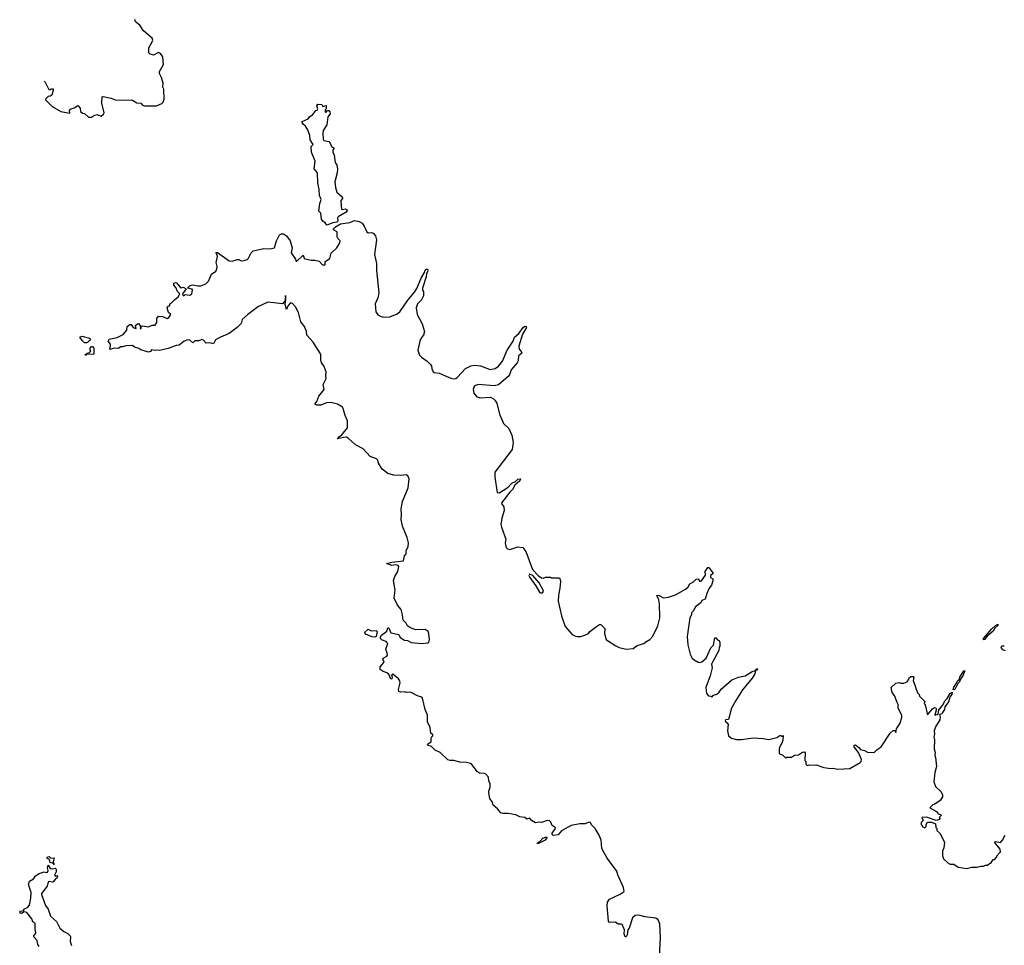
# Model space of a CAD drawing. Extents: x 2240384 to 2404287, y 351326 to 526670.
# Tile 2 of 256: x 2243456 to 2253455, y 364987 to 374392. Entities that reach past the tile are written whole.
import ezdxf

# ---------------------------------------------------------------- set-up
doc = ezdxf.new("R2010")
doc.units = 0

msp = doc.modelspace()

# ---------------------------------------------------------------- linework, layer by layer
at = {"layer": '0CON20XD'}
for points in [[(2243703.7, 373767.1), (2243715, 373756.7), (2243751.7, 373681.7), (2243765, 373680), (2243775, 373690), (2243795, 373690), (2243797.5, 373675), (2243782.5, 373625), (2243766.4, 373613.6), (2243745, 373612.5), (2243720, 373585), (2243721.2, 373575), (2243785, 373511.2), (2243875, 373459.2), (2243965, 373442.5), (2243962, 373465), (2243967.7, 373482.3), (2244010, 373495), (2244045, 373520), (2244071.7, 373491.7), (2244075, 373460), (2244093.3, 373443.3), (2244115, 373440), (2244155, 373402.5), (2244185, 373400), (2244215, 373420), (2244245, 373430), (2244255, 373420), (2244285, 373410), (2244308.3, 373431.7), (2244312.5, 373445), (2244290, 373545), (2244293, 373607), (2244305, 373610), (2244383.6, 373593.6), (2244425, 373577.5), (2244603, 373573), (2244645, 373547.5), (2244685, 373542.5), (2244705, 373522.5), (2244725, 373516.7), (2244845, 373517.5), (2244899.3, 373540.7), (2244912.5, 373555), (2244922.5, 373585), (2244920, 373685), (2244910, 373705), (2244912.5, 373745), (2244896.7, 373805), (2244876.7, 373845), (2244877.5, 373865), (2244917.5, 373935), (2244910, 374015), (2244886.4, 374046.4), (2244865, 374057.5), (2244815, 374030), (2244781.7, 374041.7), (2244767.5, 374055), (2244766.7, 374105), (2244800, 374165), (2244806.7, 374185), (2244802.5, 374205), (2244715, 374280), (2244675, 374336.7), (2244631.2, 374371.2), (2244626.2, 374395)], [(2246575, 372304.4), (2246558.9, 372328.9), (2246535, 372344.2), (2246520, 372365), (2246514, 372425), (2246494.3, 372445), (2246504.4, 372525), (2246518.1, 372565), (2246501.8, 372605), (2246497.3, 372667.3), (2246482.9, 372735), (2246478.8, 372835), (2246446.2, 372875), (2246455.7, 372955), (2246418, 373045), (2246416.7, 373103.3), (2246436.7, 373125), (2246405, 373170), (2246401.2, 373215), (2246381.9, 373271.9), (2246359.5, 373309.5), (2246335, 373328.8), (2246324.2, 373345.8), (2246325, 373356.7), (2246386.7, 373383.3), (2246400, 373405), (2246432.9, 373427.1), (2246465, 373467.5), (2246478.3, 373471.7), (2246482.5, 373485), (2246474, 373515), (2246485, 373532.5), (2246525, 373530), (2246535, 373510), (2246565, 373520), (2246570, 373515), (2246570, 373485), (2246560, 373475), (2246560, 373455), (2246565, 373450), (2246581.7, 373468.3), (2246595, 373470), (2246607, 373457), (2246607.5, 373435), (2246586.7, 373405), (2246575.7, 373324.3), (2246538.8, 373265), (2246534.4, 373235), (2246537.5, 373177.5), (2246544.3, 373164.3), (2246595, 373152.5), (2246608.3, 373138.3), (2246622.9, 373102.9), (2246650, 373085), (2246637.5, 373065), (2246637, 373047), (2246650, 373015), (2246660.6, 372940.6), (2246676.9, 372915), (2246682.5, 372877.5), (2246681.4, 372835), (2246656.7, 372743.3), (2246662.1, 372685), (2246677.6, 372637.6), (2246731.2, 372591.2), (2246733.8, 372575), (2246717.5, 372555), (2246716.4, 372543.6), (2246724.3, 372465), (2246735, 372462.2), (2246765, 372470), (2246783.8, 372455), (2246770.8, 372435), (2246691.1, 372388.9), (2246684.6, 372375), (2246685.4, 372345), (2246677.2, 372332.8), (2246635, 372328.7), (2246575, 372304.4)], [(2246515, 370476.2), (2246475, 370474), (2246452.5, 370485), (2246475, 370512.5), (2246492.7, 370567.3), (2246548.8, 370635), (2246536.7, 370685), (2246569.2, 370745), (2246563.8, 370775), (2246568, 370815), (2246546.1, 370876.1), (2246521.2, 370905), (2246513.3, 370935), (2246513.3, 370985), (2246506.2, 371005), (2246436.9, 371116.9), (2246373.3, 371185), (2246368.8, 371225), (2246350, 371275), (2246311.9, 371321.9), (2246287.5, 371415), (2246257.8, 371475), (2246225, 371508.6), (2246205, 371514.2), (2246181.5, 371488.5), (2246165, 371447.5), (2246153.6, 371496.4), (2246160, 371555), (2246155, 371590), (2246151.7, 371538.3), (2246126, 371504), (2245975, 371522.5), (2245876, 371475), (2245842.4, 371447.6), (2245772.6, 371397.4), (2245716.7, 371345), (2245706.7, 371305), (2245665, 371263.3), (2245585, 371203.8), (2245495, 371167.1), (2245445, 371138.8), (2245425, 371098.8), (2245386.8, 371106.8), (2245350, 371105), (2245323.3, 371135), (2245305, 371143.3), (2245275, 371129.2), (2245235, 371129.2), (2245215, 371110), (2245185, 371134.3), (2245162.7, 371137.3), (2245125.9, 371124.1), (2245076.4, 371083.6), (2245045, 371080), (2244965, 371050), (2244875, 371031.1), (2244845, 371034.4), (2244825, 371029.2), (2244795, 371037.5), (2244785, 371020), (2244765, 371012), (2244686.2, 371036.2), (2244665, 371052.5), (2244623.6, 371063.6), (2244602, 371082), (2244535, 371079.2), (2244505, 371066.7), (2244485, 371067.5), (2244455, 371052.5), (2244415, 371053.8), (2244375, 371040), (2244370, 371045), (2244377, 371077), (2244377.5, 371095), (2244353.3, 371125), (2244365.8, 371144.2), (2244447, 371163), (2244508.3, 371191.7), (2244543.8, 371236.2), (2244546.7, 371275), (2244575, 371296.2), (2244587.5, 371295), (2244610, 371265), (2244635, 371252.5), (2244640, 371255), (2244632.5, 371285), (2244655, 371303.3), (2244665, 371300), (2244682.5, 371275), (2244680, 371255), (2244685, 371252.5), (2244690, 371255), (2244690, 371275), (2244705, 371280), (2244765, 371272.5), (2244800.7, 371289.3), (2244830.7, 371289.3), (2244850, 371315), (2244847.5, 371355), (2244865, 371380), (2244905, 371376.7), (2244955, 371356), (2244971.2, 371365), (2244990, 371395), (2244967.5, 371415), (2244952.5, 371465), (2244965, 371480), (2244980, 371485), (2244980, 371505), (2244995, 371510), (2245027.5, 371545), (2245066.7, 371575), (2245082.5, 371605), (2245059.5, 371629.5), (2245040.7, 371670.7), (2245020, 371695), (2245020, 371715), (2245045, 371722.5), (2245085, 371672.5), (2245095, 371667.5), (2245115, 371673.3), (2245148.3, 371658.3), (2245110, 371605), (2245115, 371590), (2245125, 371590), (2245135, 371600), (2245185, 371592.5), (2245203.3, 371605), (2245210, 371645), (2245206.2, 371655), (2245160, 371665), (2245188.8, 371691.2), (2245215, 371698), (2245263.6, 371686.4), (2245295, 371686.2), (2245345, 371707.5), (2245373.6, 371736.4), (2245403.6, 371806.4), (2245447.5, 371835), (2245457.5, 371855), (2245462.5, 371885), (2245450, 371925), (2245466.2, 371985), (2245458.8, 372008.8), (2245450, 372015), (2245453, 372027), (2245465, 372026.7), (2245585, 371940), (2245613, 371937), (2245665, 371956.7), (2245680, 371955), (2245705, 371940), (2245735, 371946), (2245765, 371956), (2245781.2, 371968.8), (2245805.9, 372024.1), (2245828.3, 372041.7), (2245935, 372068), (2245995, 372064.2), (2246042.5, 372075), (2246064.5, 372145), (2246093.8, 372205), (2246115, 372216.6), (2246135, 372214.5), (2246165, 372196.7), (2246204.3, 372145), (2246224.4, 372075), (2246213, 372023), (2246258.3, 371958.3), (2246265, 371930), (2246335, 371997.5), (2246345, 371970), (2246355, 371962.5), (2246415, 371946.7), (2246455, 371947.5), (2246498.3, 371938.3), (2246531.7, 371901.7), (2246555, 371900), (2246560, 371905), (2246560, 371935), (2246606.4, 371963.6), (2246619.3, 372020.7), (2246676.4, 372073.6), (2246706.7, 372125), (2246710, 372145), (2246688.8, 372165), (2246678.8, 372185), (2246680, 372235), (2246642, 372255), (2246643.1, 372265), (2246663, 372287), (2246713.4, 372316.6), (2246808.3, 372331.7), (2246855, 372350), (2246905, 372340), (2246932.5, 372325), (2246953.3, 372295), (2246980, 372235), (2246995, 372226.7), (2247025, 372228.8), (2247045, 372221.2), (2247070, 372195), (2247080.8, 372155), (2247060, 372005), (2247080.6, 371915), (2247080.8, 371845), (2247104.2, 371615), (2247092.5, 371565), (2247067.1, 371505), (2247074, 371425), (2247094.3, 371394.3), (2247125.9, 371375.9), (2247155, 371368), (2247215, 371372), (2247288.3, 371401.7), (2247316.2, 371425), (2247397, 371543), (2247465, 371624), (2247488.5, 371661.5), (2247534.5, 371765.5), (2247568.6, 371821.4), (2247574.5, 371845.5), (2247585, 371857.5), (2247598.1, 371858.1), (2247602.2, 371835), (2247588.8, 371811.2), (2247585, 371777.5), (2247547.5, 371665), (2247547.5, 371645), (2247557.5, 371625), (2247556.7, 371585), (2247536.7, 371545), (2247496.7, 371505), (2247483.8, 371465), (2247492, 371395), (2247543, 371303), (2247568, 371225), (2247556.2, 371185), (2247537.3, 371162.7), (2247520, 371125), (2247499.2, 371035), (2247515, 370984), (2247535, 370962.9), (2247595, 370922.5), (2247625, 370892), (2247637.5, 370875), (2247642.5, 370845), (2247653.8, 370815), (2247666, 370806), (2247715, 370798.6), (2247835, 370748.9), (2247865, 370741.9), (2247885, 370745.7), (2247902, 370758), (2247985, 370846.9), (2248036.3, 370873.7), (2248075, 370880.5), (2248135, 370874.4), (2248235, 370839.2), (2248285, 370849.2), (2248318.9, 370871.1), (2248357.7, 370922.3), (2248405, 371033.3), (2248467.1, 371125), (2248482.2, 371165), (2248525.8, 371204.2), (2248567.5, 371265), (2248587.3, 371277.3), (2248597.5, 371275), (2248601.2, 371265), (2248562.5, 371195), (2248526.2, 371075), (2248528.8, 371045), (2248549.7, 371019.7), (2248554, 371005), (2248523.3, 370975), (2248517.5, 370925), (2248509.2, 370905), (2248464.5, 370855.5), (2248448, 370835), (2248430, 370785), (2248415.8, 370765), (2248318.6, 370681.4), (2248275, 370671.2), (2248115, 370684), (2248075, 370670), (2248060, 370635), (2248066.4, 370596.4), (2248099.3, 370559.3), (2248135, 370550), (2248235, 370557.5), (2248265, 370542.5), (2248282.5, 370525), (2248302.5, 370495), (2248330, 370385), (2248368.3, 370288.3), (2248425, 370237.5), (2248455, 370170), (2248468.8, 370095), (2248456.7, 370025), (2248282, 369795), (2248280.6, 369745), (2248305, 369586.2), (2248325, 369583.1), (2248369.7, 369610.3), (2248417.7, 369642.3), (2248455, 369681.8), (2248490.9, 369699.1), (2248515, 369722.7), (2248540.8, 369725), (2248535, 369707.8), (2248485, 369662.7), (2248462.3, 369617.7), (2248435, 369592.9), (2248352, 369485), (2248350, 369475), (2248372.3, 369442.3), (2248376, 369405), (2248352.4, 369327.6), (2248343.2, 369263.2), (2248348, 369235), (2248392.5, 369115), (2248387.5, 369075), (2248395, 369030), (2248410, 369015), (2248435, 369007.5), (2248515, 369037.5), (2248565, 369027.5), (2248595, 368990), (2248662.5, 368805), (2248720, 368745), (2248755, 368720), (2248771.7, 368718.3), (2248795, 368727.5), (2248845, 368727.5), (2248855, 368722.5), (2248931.7, 368721.7), (2248943, 368713), (2248947.5, 368685), (2248942.5, 368615), (2248926.7, 368545), (2248923.3, 368485), (2248956.7, 368335), (2248966.1, 368316.1), (2248996.4, 368226.4), (2249066.1, 368146.1), (2249095, 368130), (2249116.4, 368123.6), (2249155, 368123.3), (2249195, 368136.7), (2249233.6, 368156.4), (2249247.5, 368175), (2249312.5, 368225), (2249345, 368246.7), (2249356.4, 368246.4), (2249400, 368205), (2249393.3, 368155), (2249412.5, 368095), (2249425, 368082.5), (2249509.3, 368029.3), (2249545, 368013.8), (2249615, 367997.5), (2249685, 368003.3), (2249728.3, 368031.7), (2249805, 368057.5), (2249815, 368070), (2249855.9, 368094.1), (2249885, 368127.5), (2249935, 368232.5), (2249955.6, 368315), (2249953.3, 368455), (2249945.7, 368495.7), (2249927, 368543), (2249945, 368543.8), (2249995, 368516.7), (2250045, 368523.3), (2250115, 368546.7), (2250217.5, 368605), (2250245, 368630), (2250261.2, 368658.8), (2250298.1, 368681.9), (2250325, 368708.9), (2250345, 368711.2), (2250362.5, 368682.5), (2250379.3, 368690.7), (2250421.7, 368748.3), (2250417.5, 368785), (2250445, 368827.5), (2250455, 368826.7), (2250495, 368770), (2250495, 368760), (2250470, 368745), (2250470, 368725), (2250495, 368710), (2250495, 368690), (2250480, 368645), (2250457.1, 368615), (2250435, 368562.5), (2250417.5, 368505), (2250385, 368490), (2250371.7, 368468.3), (2250318.8, 368425), (2250297, 368383), (2250280, 368365), (2250280, 368345), (2250260, 368315), (2250233.8, 368125), (2250241.7, 368041.7), (2250263.3, 367945), (2250285.9, 367905.9), (2250305, 367886.7), (2250345, 367863.8), (2250365, 367860), (2250383.6, 367866.4), (2250427.5, 367905), (2250475, 368010), (2250501.7, 368038.3), (2250515, 368110), (2250525, 368110), (2250541.7, 368091.7), (2250560, 368085), (2250567.5, 368065), (2250567.5, 368025), (2250560, 368015), (2250557, 367983), (2250490, 367865), (2250482.5, 367845), (2250486.7, 367805), (2250466.4, 367723.6), (2250422.5, 367605), (2250430, 367545), (2250451.7, 367521.7), (2250475, 367520), (2250485, 367510), (2250501.7, 367528.3), (2250535, 367540), (2250559.3, 367560.7), (2250580.7, 367589.3), (2250686.4, 367683.6), (2250755, 367710), (2250825, 367723.8), (2250895, 367768.6), (2250930, 367780), (2250942.5, 367795), (2250950, 367795), (2250945, 367782.5), (2250930, 367780), (2250920, 367745), (2250895, 367700), (2250795, 367582.5), (2250730, 367475), (2250686.2, 367395), (2250655, 367280), (2250625, 367276.7), (2250620, 367265), (2250639.3, 367249.3), (2250649.3, 367229.3), (2250643.8, 367165), (2250653.3, 367115), (2250685, 367092.5), (2250735, 367080), (2250785, 367076.7), (2250905, 367096.7), (2251005, 367087.5)], [(2244135, 371107.5), (2244115, 371110), (2244090.7, 371130.7), (2244066.7, 371165), (2244086.6, 371176.6), (2244166.7, 371155), (2244173.8, 371145), (2244170, 371135), (2244145, 371112.5), (2244135, 371107.5)], [(2244125, 370980), (2244120, 370985), (2244140, 371005), (2244165, 371010), (2244180, 371025), (2244173, 371033), (2244172.5, 371055), (2244185, 371070), (2244195, 371070), (2244210, 371055), (2244208.3, 370991.7), (2244130, 370990), (2244125, 370980)], [(2249952, 364875), (2249964, 365065), (2249956.7, 365205), (2249940, 365245), (2249915, 365263.8), (2249805, 365276.2), (2249743.6, 365293.6), (2249705, 365289.2), (2249680, 365265), (2249645, 365160), (2249632.5, 365145), (2249626, 365095), (2249615, 365073.3), (2249605, 365073.3), (2249594.2, 365105), (2249597.5, 365145), (2249575, 365197.5), (2249565, 365203.3), (2249535, 365201.2), (2249505, 365224), (2249445, 365220), (2249435, 365232.5), (2249423, 365387), (2249425.8, 365425), (2249446, 365455), (2249555, 365505.4), (2249593.1, 365535), (2249586.4, 365575), (2249529.5, 365705), (2249521.2, 365741.2), (2249423.7, 365873.7), (2249375, 365956.7), (2249368.1, 365975), (2249362.2, 366055), (2249342.2, 366105), (2249300.6, 366175), (2249262.6, 366212.6), (2249251.2, 366235), (2249235, 366237.9), (2249198.3, 366221.7), (2249145, 366221.9), (2249056.5, 366203.5), (2248959.3, 366150.7), (2248925, 366109.2), (2248875, 366103.3), (2248862.9, 366112.9), (2248863.5, 366125), (2248897.5, 366175), (2248892.5, 366185), (2248865, 366203.3), (2248849.2, 366239.2), (2248835, 366251.2), (2248815, 366253.8), (2248755, 366236.2), (2248725, 366238.8), (2248695, 366232.5), (2248653.9, 366253.9), (2248637.5, 366277.5), (2248605, 366268.8), (2248585, 366287.5), (2248535, 366291.2), (2248493, 366313), (2248415.6, 366325.6), (2248365, 366325.7), (2248343.1, 366333.1), (2248307.5, 366375), (2248262.7, 366412.7), (2248254.2, 366445), (2248229.7, 366479.7), (2248220, 366535), (2248220, 366555), (2248233.1, 366595), (2248232.9, 366632.9), (2248222, 366655), (2248215.9, 366695.9), (2248190, 366725), (2248175, 366732.5), (2248126.1, 366736.1), (2248105, 366750), (2248048.8, 366825), (2248035, 366833.8), (2247995, 366843.8), (2247926.4, 366846.4), (2247866.1, 366866.1), (2247826.1, 366863.9), (2247805, 366872), (2247725, 366945.8), (2247675, 366970.8), (2247638.3, 367008.3), (2247605, 367015.8), (2247598.1, 367025), (2247600.8, 367035), (2247634.2, 367055), (2247634.5, 367095.5), (2247640.3, 367109.7), (2247650, 367115), (2247650, 367125), (2247632.9, 367142.9), (2247624, 367205), (2247599.2, 367255), (2247596.2, 367325), (2247574.3, 367384.3), (2247546.8, 367496.8), (2247538.3, 367508.3), (2247495, 367521.4), (2247425, 367558.8), (2247385, 367556.7), (2247365, 367563.3), (2247325, 367560), (2247307.5, 367565), (2247302.5, 367585), (2247320, 367655), (2247315.8, 367675), (2247302, 367695), (2247245, 367742.5), (2247233.3, 367735), (2247240, 367715), (2247236.2, 367695), (2247225, 367691.2), (2247208.8, 367735), (2247195, 367753.3), (2247148.3, 367768.3), (2247118.2, 367788.2), (2247115.6, 367815), (2247156.2, 367865), (2247143.6, 367893.6), (2247146.4, 367903.6), (2247185, 367924), (2247190, 367935), (2247188.8, 367955), (2247173.3, 367995), (2247196, 368055), (2247176.7, 368075), (2247131.2, 368091.2), (2247116.2, 368115), (2247131.7, 368138.3), (2247185, 368180), (2247195, 368212.5), (2247205, 368213.3), (2247225, 368162), (2247305, 368145.8), (2247320, 368115), (2247365, 368088.8), (2247395, 368083.3), (2247430, 368065), (2247535, 368054.2), (2247600.7, 368059.3), (2247612.5, 368065), (2247619.2, 368095), (2247612.1, 368152.1), (2247603.1, 368175), (2247575, 368196.9), (2247475, 368191.4), (2247418.8, 368215), (2247395, 368234.3), (2247379.8, 368259.8), (2247350.2, 368290.2), (2247343.5, 368345), (2247328.7, 368398.7), (2247293.8, 368443.8), (2247259.4, 368515), (2247270, 368595), (2247253.3, 368695), (2247266.7, 368735), (2247295.8, 368785), (2247307.5, 368835), (2247300, 368845), (2247275, 368854), (2247235, 368847.1), (2247180, 368865), (2247235, 368881.2), (2247355, 368892), (2247365.6, 368944.4), (2247382.5, 368965), (2247381.2, 368995), (2247399.7, 369040.3), (2247404.1, 369075.9), (2247392.1, 369132.1), (2247343.9, 369246.1), (2247330, 369315), (2247334, 369365), (2247328.5, 369421.5), (2247343.3, 369495), (2247400, 369635), (2247410, 369725), (2247398.3, 369758.3), (2247385, 369766.7), (2247325, 369760), (2247255, 369763.3), (2247195, 369782), (2247135.8, 369825), (2247100.8, 369885), (2247092, 369915), (2247079.4, 369929.4), (2247015, 369953.8), (2246945, 370032.5), (2246865, 370073.8), (2246790.5, 370140.5), (2246775, 370148.8), (2246745, 370148.1), (2246682, 370132), (2246705, 370158.1), (2246727.9, 370172.1), (2246785.5, 370245), (2246786.2, 370315), (2246760.7, 370370.7), (2246742.7, 370442.7), (2246735.6, 370455.6), (2246683.3, 370485), (2246615, 370502.5), (2246570.3, 370499.7), (2246515, 370476.2)], [(2248745, 368568.8), (2248765, 368570), (2248774, 368585), (2248772, 368595), (2248730.3, 368670.3), (2248665.8, 368745.8), (2248632, 368758), (2248628, 368745), (2248635.7, 368725), (2248699.2, 368639.2), (2248735, 368576.7), (2248745, 368568.8)], [(2247063.6, 368116.4), (2247035, 368122), (2246975, 368146.2), (2246957.5, 368165), (2246995, 368200), (2247025, 368181.2), (2247075.7, 368185.7), (2247086.7, 368175), (2247075, 368123.3), (2247063.6, 368116.4)], [(2253245, 368092.5), (2253245, 368106), (2253325, 368200.8), (2253363.9, 368236.1), (2253388.8, 368248.8), (2253388, 368235), (2253360, 368210), (2253341.7, 368178.3), (2253280.8, 368129.2), (2253255, 368094.2), (2253245, 368092.5)], [(2253467.5, 367977.5), (2253439.5, 367989.5), (2253426.2, 368005), (2253423.3, 368016.7), (2253431.2, 368028.8), (2253455, 368031.2)], [(2252945, 367582), (2252936.4, 367586.4), (2252941.5, 367608.5), (2252969.8, 367650.2), (2252979.1, 367675), (2252999.1, 367690.9), (2253005, 367713.3), (2253044.4, 367775), (2253055, 367776.2), (2253035, 367726.2), (2253008.8, 367691.2), (2253001.2, 367665), (2252983.1, 367646.9), (2252957.3, 367592.7), (2252945, 367582)], [(2251005, 367087.5), (2251065, 367077.5), (2251145, 367100), (2251175, 367120), (2251185, 367120), (2251195, 367110), (2251208.3, 367118.3), (2251207, 367073), (2251195, 367040), (2251177.5, 367015), (2251170, 366985), (2251170, 366935), (2251205, 366920), (2251235, 366890), (2251245, 366900), (2251295, 366900), (2251325, 366920), (2251365, 366922.5), (2251405, 366950), (2251425, 366952.5), (2251433, 366943), (2251430, 366865), (2251440, 366855), (2251438.3, 366828.3), (2251453, 366813), (2251475, 366820), (2251525, 366817.5), (2251545, 366822.5), (2251623, 366793), (2251695, 366782.5), (2251715, 366787.5), (2251765, 366777.5), (2251885, 366782.5), (2251990, 366845), (2252000, 366855), (2252005.8, 366874.2), (2251973.8, 366945), (2251931.2, 367005), (2251930.7, 367019.3), (2251945, 367022.5), (2251978.3, 366998.3), (2251995, 366977.5), (2252035, 366968), (2252065, 366950), (2252135, 366947.5), (2252165, 366977.5), (2252205, 367002.5), (2252297, 367143), (2252325, 367170), (2252348.3, 367168.3), (2252355, 367150), (2252360, 367185), (2252397.5, 367245), (2252415.7, 367305), (2252414.2, 367325), (2252376.7, 367395), (2252376.7, 367435), (2252367.5, 367455), (2252340, 367525), (2252317.5, 367555), (2252307.5, 367605), (2252355, 367650), (2252385, 367657.5), (2252405, 367650), (2252435, 367650), (2252467, 367663), (2252485, 367690), (2252487.5, 367705), (2252505, 367720), (2252528.8, 367718.8), (2252537, 367707), (2252528.3, 367678.3), (2252573, 367553), (2252590, 367535), (2252595, 367520), (2252647.5, 367465), (2252640, 367445), (2252651.7, 367431.7), (2252675, 367330), (2252725, 367388.8), (2252745, 367403.3), (2252760, 367400), (2252763.6, 367393.6), (2252764.3, 367375), (2252750, 367325), (2252783, 367337), (2252791.1, 367378.9), (2252826.6, 367423.4), (2252854.6, 367475.4), (2252874.4, 367495), (2252904.4, 367545), (2252925, 367560), (2252922.9, 367535), (2252903, 367507), (2252887.7, 367462.3), (2252850.5, 367409.5), (2252846.6, 367383.4), (2252828.9, 367351.1), (2252819.3, 367340.7), (2252797, 367333), (2252803.1, 367305), (2252800.6, 367279.4), (2252755, 367206.7), (2252744, 367165), (2252746.7, 367135), (2252740.7, 367100.7), (2252746.7, 367075), (2252743.3, 366985), (2252753.3, 366945), (2252750, 366915), (2252757.5, 366895), (2252767.5, 366805), (2252748.3, 366741.7), (2252738.3, 366648.3), (2252755, 366600), (2252812.5, 366545), (2252827.5, 366515), (2252827.5, 366495), (2252806.4, 366463.6), (2252757, 366423), (2252730, 366415), (2252700, 366385), (2252765.8, 366345.8), (2252785, 366322.5), (2252810, 366315), (2252812.5, 366305), (2252793, 366287), (2252800, 366275), (2252797.5, 366265), (2252763.9, 366253.9), (2252665, 366288.1), (2252617.5, 366285), (2252630, 366255), (2252610, 366235), (2252610, 366215), (2252620, 366205), (2252620, 366195), (2252648.3, 366181.7), (2252660, 366195), (2252660, 366215), (2252675, 366240), (2252715, 366237.5), (2252755, 366220), (2252760, 366185), (2252770, 366175), (2252770, 366155), (2252800, 366125), (2252847.5, 366035), (2252841.7, 365978.3), (2252827.5, 365945), (2252827.5, 365895), (2252837.5, 365865), (2252880, 365825), (2252905, 365812.5), (2252941.7, 365811.7), (2252985, 365780), (2253075, 365767.5), (2253125, 365782.5), (2253175, 365782.5), (2253215, 365792.5), (2253245, 365790), (2253265, 365800), (2253285, 365800), (2253305, 365820), (2253318.3, 365821.7), (2253341.7, 365858.3), (2253355, 365860), (2253380, 365885), (2253380, 365895), (2253410.7, 365929.3), (2253417.5, 365935), (2253413.3, 365965), (2253356.7, 366035), (2253365, 366043.3), (2253415, 366032.5), (2253437.5, 366055), (2253462.5, 366105)], [(2248715, 366016.7), (2248710.8, 366025), (2248738, 366042), (2248769.4, 366075), (2248795, 366086.4), (2248812.5, 366085), (2248792.9, 366055), (2248725, 366021.4), (2248715, 366016.7)], [(2243805, 365810), (2243800, 365820), (2243765, 365830), (2243758.3, 365858.3), (2243733, 365873), (2243740, 365885), (2243755, 365890), (2243772.5, 365872.5), (2243806, 365876), (2243797.5, 365835), (2243805, 365810)], [(2243652.5, 364975), (2243640, 364995), (2243633.8, 365035), (2243600, 365075), (2243601.2, 365085), (2243620.8, 365109.2), (2243612.2, 365155), (2243612.3, 365212.3), (2243590, 365225), (2243580, 365255), (2243529.1, 365319.1), (2243501.2, 365328.8), (2243475, 365309.2), (2243463, 365313), (2243456.2, 365325), (2243465, 365333.8), (2243495, 365342.5), (2243505, 365356.7), (2243535, 365370), (2243556.9, 365395), (2243570.5, 365465), (2243573.1, 365525), (2243546.7, 365605), (2243555, 365640), (2243595, 365663.8), (2243616.1, 365693.9), (2243655, 365718), (2243705, 365733.3), (2243725, 365727.5), (2243739.3, 365730.7), (2243747, 365747), (2243740, 365775), (2243745, 365800), (2243766.4, 365766.4), (2243786.1, 365763.9), (2243815, 365772.5), (2243825, 365762.5), (2243826.2, 365735), (2243808.3, 365698.3), (2243815, 365690), (2243835, 365696.7), (2243841.2, 365685), (2243835, 365668.8), (2243818.3, 365661.7), (2243795, 365632), (2243785, 365628), (2243755, 365636.7), (2243747, 365633), (2243735, 365588), (2243678, 365515), (2243676.7, 365505), (2243718.3, 365391.7), (2243746.7, 365355), (2243770, 365285), (2243829.3, 365229.3), (2243865, 365160), (2243905, 365127.5), (2243946.1, 365106.1), (2243967.5, 365085), (2243972.5, 365075), (2243967.5, 365025), (2243982.5, 364985)]]:
    msp.add_lwpolyline(points, dxfattribs=at)

doc.saveas('drawing.dxf')
